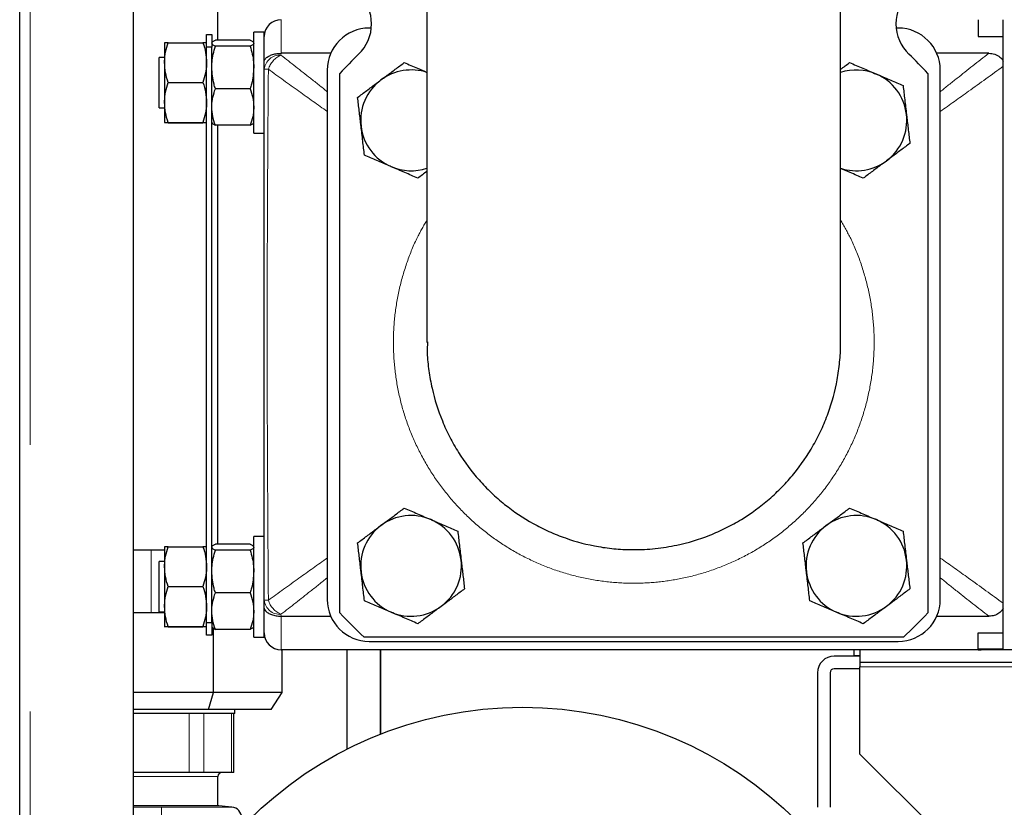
# Model space of a CAD drawing. Header units: millimetres. Extents: x 20 to 263, y 82 to 179.
# Tile 27 of 76: x 101.82 to 106.51, y 91.87 to 95.62. Entities that reach past the tile are written whole.
import ezdxf

# ---------------------------------------------------------------- set-up
doc = ezdxf.new("R2010")
doc.units = ezdxf.units.MM
doc.linetypes.add('PHANTOM', pattern=[12.7, 6.35, -1.27, 1.27, -1.27, 1.27, -1.27])

msp = doc.modelspace()

# ---------------------------------------------------------------- linework, layer by layer
at = {"color": 7, "linetype": 'Continuous', "lineweight": 25}
for p, q in [((101.8186, 85.4636), (101.8186, 112.6636)), ((102.3586, 112.1595), (102.3586, 85.4636)), ((103.7586, 97.1203), (103.7586, 94.0869)), ((105.7286, 94.0869), (105.7286, 97.1203)), ((102.7624, 95.5263), (102.7624, 95.7131)), ((103.4936, 95.5836), (103.4836, 95.5836)), ((106.0036, 95.5836), (105.9936, 95.5836)), ((106.3836, 95.6236), (106.3836, 95.5436)), ((106.5036, 92.6236), (106.5036, 95.6236)), ((102.7086, 95.5536), (102.7336, 95.5536)), ((102.7086, 95.4936), (102.7086, 95.5536)), ((102.7336, 95.5536), (102.7336, 95.4936)), ((102.9836, 95.5636), (102.9336, 95.5636)), ((102.9336, 95.0836), (102.9336, 95.5636)), ((102.9836, 95.5436), (102.9836, 95.5636)), ((102.9836, 95.4254), (102.9836, 95.5436)), ((106.3836, 95.5436), (106.5036, 95.5436)), ((102.5086, 95.5136), (102.5086, 95.5136)), ((102.5086, 95.5136), (102.5086, 95.4193)), ((102.5256, 95.5141), (102.6917, 95.5141)), ((102.7086, 95.5136), (102.7086, 95.5136)), ((102.7336, 95.4936), (102.7086, 95.4936)), ((102.7086, 92.7536), (102.7086, 95.4936)), ((102.7336, 92.7536), (102.7336, 95.4936)), ((102.9167, 95.5263), (102.7506, 95.5263)), ((102.9167, 95.4977), (102.7506, 95.4977)), ((102.5086, 95.4436), (102.4836, 95.4436)), ((102.4836, 95.2835), (102.4836, 95.4436)), ((103.3003, 95.4636), (103.0636, 95.4636)), ((106.4353, 95.4636), (106.1869, 95.4636)), ((102.5086, 95.4193), (102.5086, 95.2293)), ((102.9836, 95.3876), (102.9836, 95.4254)), ((103.2836, 95.3836), (103.2836, 92.8636)), ((103.3436, 92.7991), (103.3436, 95.3681)), ((106.1436, 95.3681), (106.1436, 92.7991)), ((106.2036, 92.8636), (106.2036, 95.3836)), ((102.5256, 95.3245), (102.6917, 95.3245)), ((102.4836, 95.2036), (102.4836, 95.2835)), ((102.9167, 95.2951), (102.7506, 95.2951)), ((102.5086, 95.2293), (102.5086, 95.1336)), ((102.4836, 95.2036), (102.5086, 95.2036)), ((102.5086, 95.1336), (102.5086, 95.1336)), ((102.5256, 95.1341), (102.6917, 95.1341)), ((102.5256, 95.1332), (102.6917, 95.1332)), ((102.7086, 95.1336), (102.7086, 95.1336)), ((102.9167, 95.1209), (102.7506, 95.1209)), ((102.7624, 93.1263), (102.7624, 95.1209)), ((102.9336, 95.0836), (102.9836, 95.0836)), ((102.9836, 93.1636), (102.9336, 93.1636)), ((102.9336, 92.6836), (102.9336, 93.1636)), ((102.3586, 93.0998), (102.4456, 93.0998)), ((102.4456, 93.0998), (102.5086, 93.0998)), ((102.5086, 93.1136), (102.5086, 93.1136)), ((102.5086, 93.1136), (102.5086, 93.0193)), ((102.5256, 93.1141), (102.6917, 93.1141)), ((102.7086, 93.1136), (102.7086, 93.1136)), ((102.9167, 93.1263), (102.7506, 93.1263)), ((102.9167, 93.0977), (102.7506, 93.0977)), ((102.5086, 93.0436), (102.4836, 93.0436)), ((102.4836, 92.8835), (102.4836, 93.0436)), ((102.5086, 93.0193), (102.5086, 92.8293)), ((102.5256, 92.9245), (102.6917, 92.9245)), ((102.4836, 92.8036), (102.4836, 92.8835)), ((102.9167, 92.8951), (102.7506, 92.8951)), ((102.5086, 92.8293), (102.5086, 92.7336)), ((102.9836, 92.8218), (102.9836, 92.8597)), ((102.9836, 92.7036), (102.9836, 92.8218)), ((102.5086, 92.7998), (102.3586, 92.7998)), ((102.4836, 92.8036), (102.5086, 92.8036)), ((103.0636, 92.7836), (103.3003, 92.7836)), ((106.1869, 92.7836), (106.4353, 92.7836)), ((102.5086, 92.7336), (102.5086, 92.7336)), ((102.5256, 92.7341), (102.6917, 92.7341)), ((102.5256, 92.7332), (102.6917, 92.7332)), ((102.7086, 92.7536), (102.7336, 92.7536)), ((102.7086, 92.6936), (102.7086, 92.7536)), ((102.7086, 92.7336), (102.7086, 92.7336)), ((102.7336, 92.7536), (102.7336, 92.6936)), ((102.7415, 92.4198), (102.7415, 92.7261)), ((102.7336, 92.6936), (102.7086, 92.6936)), ((102.9167, 92.7209), (102.7506, 92.7209)), ((102.9336, 92.6836), (102.9836, 92.6836)), ((102.9836, 92.6836), (102.9836, 92.7036)), ((106.0281, 92.6836), (103.4591, 92.6836)), ((106.3836, 92.7036), (106.5036, 92.7036)), ((106.3836, 92.6236), (106.3836, 92.7036)), ((103.4836, 92.6636), (106.0036, 92.6636)), ((106.3836, 92.629), (106.5036, 92.6288)), ((105.8206, 92.6236), (103.0636, 92.6236)), ((103.0689, 92.4198), (103.0689, 92.6236)), ((103.3786, 92.1507), (103.3786, 92.6236)), ((103.5356, 92.6236), (103.5356, 92.2212)), ((103.5386, 92.2223), (103.5386, 92.6236)), ((105.8206, 92.5936), (105.6986, 92.5936)), ((105.7925, 92.6236), (105.7925, 92.5951)), ((105.8206, 92.595), (105.7925, 92.5951)), ((105.8036, 92.5936), (105.8036, 92.5951)), ((112.7796, 92.6236), (105.8206, 92.6236)), ((105.8206, 92.6236), (105.8206, 92.5636)), ((106.3836, 92.6236), (106.3986, 92.6236)), ((112.7796, 92.5636), (105.8206, 92.5636)), ((105.8206, 92.5636), (105.8206, 92.5419)), ((105.8206, 92.1264), (105.8206, 92.5419)), ((105.6186, 92.5136), (105.6186, 91.8736)), ((105.6786, 92.5136), (105.6786, 91.8736)), ((105.8206, 92.5336), (105.6986, 92.5336)), ((102.7415, 92.4198), (102.3586, 92.4198)), ((102.7185, 92.3398), (102.7415, 92.4198)), ((103.0689, 92.4198), (102.7415, 92.4198)), ((103.0158, 92.3398), (103.0689, 92.4198)), ((102.7185, 92.3398), (102.3586, 92.3398)), ((102.8434, 92.3198), (102.3606, 92.3198)), ((103.0158, 92.3398), (102.7185, 92.3398)), ((102.839, 92.0398), (102.839, 92.3198)), ((102.8434, 92.3198), (102.8434, 92.3398)), ((105.8206, 92.1264), (106.3206, 91.6307)), ((102.3606, 92.0398), (102.3586, 92.0398)), ((102.6262, 92.0398), (102.3606, 92.0398)), ((102.6955, 92.0398), (102.6262, 92.0398)), ((102.8283, 92.0398), (102.6955, 92.0398)), ((102.7624, 91.8799), (102.7624, 92.0198)), ((102.839, 92.0398), (102.8283, 92.0398)), ((102.4934, 91.8799), (102.3586, 91.8799)), ((102.7676, 91.8799), (102.4934, 91.8799)), ((102.8298, 91.8744), (102.7676, 91.8799))]:
    msp.add_line(p, q, dxfattribs=at)
at = {"color": 8, "linetype": 'PHANTOM', "lineweight": 18}
for p, q in [((101.8686, 112.6495), (101.8686, 85.4636)), ((103.0636, 95.6236), (103.0636, 95.4636)), ((103.0636, 95.4636), (103.0633, 95.4547)), ((102.4456, 93.0998), (102.4456, 92.7998)), ((103.0633, 92.7925), (103.0636, 92.7836)), ((103.0636, 92.7836), (103.0636, 92.6236)), ((105.8206, 92.5419), (112.7796, 92.5419)), ((102.3606, 92.0398), (102.3606, 92.3198)), ((102.6262, 92.0398), (102.6262, 92.3198)), ((102.6955, 92.0398), (102.6955, 92.3198)), ((102.8283, 92.0398), (102.8283, 92.3198)), ((102.7624, 92.0198), (102.3586, 92.0198)), ((102.4934, 91.8744), (102.3586, 91.8744)), ((102.4934, 91.8246), (102.4934, 91.8744)), ((102.8298, 91.8744), (102.4934, 91.8744))]:
    msp.add_line(p, q, dxfattribs=at)
at = {"color": 7, "linetype": 'Continuous', "lineweight": 25}
msp.add_circle((104.2134, 90.4998), 1.85, dxfattribs=at)
for centre, radius, start, end in [((103.2946, 95.6036), 0.2, 313.6301, 46.3699), ((106.1926, 95.6036), 0.2, 133.6301, 226.3699), ((103.0636, 95.5436), 0.08, 90, 180), ((103.4836, 95.3836), 0.2, 90, 180), ((106.0036, 95.3836), 0.2, 0, 90), ((104.7436, 94.0836), 1.9, 133.6301, 137.4631), ((104.7436, 94.0836), 1.9, 42.5369, 46.3699), ((103.683, 95.1443), 0.24, 71.6241, 126.7041), ((105.8043, 95.1443), 0.24, 66.7041, 108.3759), ((105.8043, 95.1443), 0.24, 6.7041, 66.7041), ((103.683, 95.1443), 0.24, 126.7041, 186.7041), ((105.8043, 95.1443), 0.24, 306.7041, 6.7041), ((103.683, 95.1443), 0.24, 186.7041, 246.7041), ((105.8043, 95.1443), 0.24, 251.6241, 306.7041), ((103.683, 95.1443), 0.24, 246.7041, 288.3759), ((103.683, 93.0229), 0.24, 66.7041, 126.7041), ((103.683, 93.0229), 0.24, 6.7041, 66.7041), ((105.8043, 93.0229), 0.24, 66.7041, 126.7041), ((105.8043, 93.0229), 0.24, 6.7041, 66.7041), ((103.683, 93.0229), 0.24, 126.7041, 186.7041), ((105.8043, 93.0229), 0.24, 126.7041, 186.7041), ((103.683, 93.0229), 0.24, 306.7041, 6.7041), ((105.8043, 93.0229), 0.24, 306.7041, 6.7041), ((103.683, 93.0229), 0.24, 186.7041, 246.7041), ((105.8043, 93.0229), 0.24, 186.7041, 246.7041), ((103.4836, 92.8636), 0.2, 180, 270), ((106.0036, 92.8636), 0.2, 270, 0), ((103.683, 93.0229), 0.24, 246.7041, 306.7041), ((105.8043, 93.0229), 0.24, 246.7041, 306.7041), ((104.7436, 94.0836), 1.9, 222.5369, 227.4631), ((104.7436, 94.0836), 1.9, 312.5369, 317.4631), ((103.0636, 92.7036), 0.08, 180, 270), ((105.6986, 92.5136), 0.08, 90, 180), ((105.6986, 92.5136), 0.02, 90, 180), ((102.7824, 92.0198), 0.02, 90, 180), ((102.8254, 91.8246), 0.05, 0, 85)]:
    msp.add_arc(centre, radius, start, end, dxfattribs=at)
at = {"color": 8, "linetype": 'PHANTOM', "lineweight": 18}
for centre, radius, start, end in [((103.0577, 95.3806), 0.0744, 85.6565, 174.6123), ((103.1073, 95.3545), 0.1095, 113.6832, 162.231), ((103.0004, 94.9974), 0.3905, 89.6092, 92.4588), ((103.0004, 93.251), 0.3917, 267.5456, 270.3864), ((103.0577, 92.8666), 0.0744, 185.3876, 274.3442), ((103.1073, 92.8927), 0.1095, 197.7694, 246.3169)]:
    msp.add_arc(centre, radius, start, end, dxfattribs=at)
at = {"color": 7, "linetype": 'Continuous', "lineweight": 25}
for points, knots in [([(102.5086, 95.4193), (102.5086, 95.4215), (102.5088, 95.4385), (102.5125, 95.4706), (102.5212, 95.4995), (102.5256, 95.5141)], [0, 0, 0, 0, 0.070077, 0.530781, 1, 1, 1, 1]), ([(102.5256, 95.5141), (102.5234, 95.514), (102.5134, 95.5139), (102.5107, 95.5137), (102.5086, 95.5136)], [0, 0, 0, 0, 0.224401, 1, 1, 1, 1]), ([(102.6917, 95.5141), (102.6964, 95.4987), (102.706, 95.4676), (102.7077, 95.4355), (102.7086, 95.4193)], [0, 0, 0, 0, 0.495474, 1, 1, 1, 1]), ([(102.7086, 95.5136), (102.7066, 95.5137), (102.7039, 95.5139), (102.6939, 95.514), (102.6917, 95.5141)], [0, 0, 0, 0, 0.775599, 1, 1, 1, 1]), ([(102.7336, 95.512), (102.7336, 95.5123), (102.7338, 95.5149), (102.7375, 95.5197), (102.7462, 95.5241), (102.7506, 95.5263)], [0, 0, 0, 0, 0.070091, 0.530775, 1, 1, 1, 1]), ([(102.7506, 95.4977), (102.7458, 95.5), (102.7363, 95.5047), (102.7345, 95.5095), (102.7336, 95.512)], [0, 0, 0, 0, 0.495468, 1, 1, 1, 1]), ([(102.7336, 95.3964), (102.7338, 95.4047), (102.7347, 95.439), (102.7437, 95.4724), (102.7506, 95.4977)], [0, 0, 0, 0, 0.242376, 1, 1, 1, 1]), ([(102.9167, 95.5263), (102.9214, 95.5239), (102.931, 95.5193), (102.9327, 95.5144), (102.9336, 95.512)], [0, 0, 0, 0, 0.495468, 1, 1, 1, 1]), ([(102.9336, 95.512), (102.9336, 95.5117), (102.9334, 95.5091), (102.9297, 95.5043), (102.921, 95.4999), (102.9167, 95.4977)], [0, 0, 0, 0, 0.070091, 0.530775, 1, 1, 1, 1]), ([(102.9167, 95.4977), (102.9235, 95.4724), (102.9326, 95.439), (102.9334, 95.4047), (102.9336, 95.3964)], [0, 0, 0, 0, 0.7576242, 1, 1, 1, 1]), ([(102.9836, 95.4254), (102.9836, 95.4254), (102.9836, 95.426), (102.9839, 95.4295), (102.9875, 95.4371), (102.9999, 95.4478), (103.0175, 95.4564), (103.0393, 95.4624), (103.0555, 95.4632), (103.0636, 95.4636)], [0, 0, 0, 0, 0.0017958, 0.0491568, 0.2769524, 0.4753262, 0.6544835, 0.8271165, 1, 1, 1, 1]), ([(106.4353, 95.4636), (106.4447, 95.4628), (106.4634, 95.4613), (106.4882, 95.4477), (106.4987, 95.4335), (106.5036, 95.4269)], [0, 0, 0, 0, 0.344914, 0.692144, 1, 1, 1, 1]), ([(102.5256, 95.3245), (102.5208, 95.3399), (102.5113, 95.371), (102.5095, 95.4031), (102.5086, 95.4193)], [0, 0, 0, 0, 0.495453, 1, 1, 1, 1]), ([(102.7086, 95.4193), (102.7086, 95.417), (102.7084, 95.4), (102.7047, 95.3679), (102.696, 95.3391), (102.6917, 95.3245)], [0, 0, 0, 0, 0.070099, 0.530793, 1, 1, 1, 1]), ([(102.7506, 95.2951), (102.7484, 95.3025), (102.7384, 95.3355), (102.7357, 95.3698), (102.7336, 95.3964)], [0, 0, 0, 0, 0.224386, 1, 1, 1, 1]), ([(102.9336, 95.3964), (102.9316, 95.3698), (102.9289, 95.3355), (102.9189, 95.3025), (102.9167, 95.2951)], [0, 0, 0, 0, 0.7756136, 1, 1, 1, 1]), ([(103.5395, 95.3367), (103.5478, 95.3428), (103.5706, 95.3598), (103.6079, 95.3877), (103.6363, 95.4089), (103.6506, 95.4195)], [0, 0, 0, 0, 0.2191456, 0.6072678, 1, 1, 1, 1]), ([(103.6506, 95.4195), (103.6713, 95.4106), (103.7067, 95.3953), (103.7433, 95.3796), (103.7586, 95.373)], [0, 0, 0, 0, 0.582655, 1, 1, 1, 1]), ([(105.7286, 95.3872), (105.7287, 95.3873), (105.7434, 95.3982), (105.7577, 95.4089), (105.7719, 95.4195)], [0, 0, 0, 0, 0.006271, 1, 1, 1, 1]), ([(105.7719, 95.4195), (105.7926, 95.4106), (105.8343, 95.3926), (105.8774, 95.3741), (105.8992, 95.3647)], [0, 0, 0, 0, 0.495456, 1, 1, 1, 1]), ([(102.9836, 92.8597), (102.9836, 93.1477), (102.9836, 93.7238), (102.9836, 94.5665), (102.9836, 95.121), (102.9836, 95.3876)], [0, 0, 0, 0, 0.34186, 0.683709, 1, 1, 1, 1]), ([(105.8992, 95.3647), (105.9022, 95.3634), (105.9251, 95.3536), (105.9681, 95.335), (106.0069, 95.3183), (106.0265, 95.3099)], [0, 0, 0, 0, 0.070097, 0.530791, 1, 1, 1, 1]), ([(102.5086, 95.2293), (102.5086, 95.2315), (102.5088, 95.2486), (102.5125, 95.2809), (102.5212, 95.3099), (102.5256, 95.3245)], [0, 0, 0, 0, 0.070085, 0.530774, 1, 1, 1, 1]), ([(102.6917, 95.3245), (102.6964, 95.309), (102.706, 95.2778), (102.7077, 95.2456), (102.7086, 95.2293)], [0, 0, 0, 0, 0.495459, 1, 1, 1, 1]), ([(103.4284, 95.2539), (103.4355, 95.2591), (103.457, 95.2752), (103.494, 95.3028), (103.5243, 95.3253), (103.5395, 95.3367)], [0, 0, 0, 0, 0.194809, 0.594666, 1, 1, 1, 1]), ([(106.0265, 95.3099), (106.0291, 95.2876), (106.0344, 95.2424), (106.0399, 95.1958), (106.0426, 95.1723)], [0, 0, 0, 0, 0.495457, 1, 1, 1, 1]), ([(102.7336, 95.208), (102.7336, 95.2101), (102.7338, 95.2257), (102.7375, 95.2552), (102.7462, 95.2817), (102.7506, 95.2951)], [0, 0, 0, 0, 0.070104, 0.530789, 1, 1, 1, 1]), ([(102.9167, 95.2951), (102.9214, 95.2809), (102.931, 95.2524), (102.9327, 95.2229), (102.9336, 95.208)], [0, 0, 0, 0, 0.495457, 1, 1, 1, 1]), ([(102.5256, 95.1341), (102.5208, 95.1495), (102.5113, 95.1807), (102.5095, 95.213), (102.5086, 95.2293)], [0, 0, 0, 0, 0.495453, 1, 1, 1, 1]), ([(102.7086, 95.2293), (102.7086, 95.227), (102.7084, 95.2099), (102.7047, 95.1777), (102.696, 95.1487), (102.6917, 95.1341)], [0, 0, 0, 0, 0.070113, 0.530788, 1, 1, 1, 1]), ([(102.7506, 95.1209), (102.7458, 95.1351), (102.7363, 95.1636), (102.7345, 95.1931), (102.7336, 95.208)], [0, 0, 0, 0, 0.495466, 1, 1, 1, 1]), ([(102.9336, 95.208), (102.9336, 95.2059), (102.9334, 95.1903), (102.9297, 95.1608), (102.921, 95.1343), (102.9167, 95.1209)], [0, 0, 0, 0, 0.07008, 0.530773, 1, 1, 1, 1]), ([(103.4446, 95.1162), (103.4442, 95.1195), (103.4413, 95.1442), (103.4358, 95.1908), (103.4309, 95.2327), (103.4284, 95.2539)], [0, 0, 0, 0, 0.070105, 0.530797, 1, 1, 1, 1]), ([(106.0426, 95.1723), (106.043, 95.169), (106.0459, 95.1443), (106.0514, 95.0977), (106.0563, 95.0558), (106.0588, 95.0347)], [0, 0, 0, 0, 0.070096, 0.530789, 1, 1, 1, 1]), ([(102.5086, 95.1336), (102.5107, 95.1337), (102.5134, 95.1339), (102.5234, 95.134), (102.5256, 95.1341)], [0, 0, 0, 0, 0.775608, 1, 1, 1, 1]), ([(102.5256, 95.1332), (102.5187, 95.1333), (102.5097, 95.1334), (102.5088, 95.1336), (102.5086, 95.1336)], [0, 0, 0, 0, 0.7576234, 1, 1, 1, 1]), ([(102.6917, 95.1341), (102.6939, 95.134), (102.7039, 95.1339), (102.7066, 95.1337), (102.7086, 95.1336)], [0, 0, 0, 0, 0.224392, 1, 1, 1, 1]), ([(102.7086, 95.1336), (102.7084, 95.1336), (102.7076, 95.1334), (102.6985, 95.1333), (102.6917, 95.1332)], [0, 0, 0, 0, 0.242377, 1, 1, 1, 1]), ([(102.7336, 95.1352), (102.7336, 95.1349), (102.7338, 95.1323), (102.7375, 95.1275), (102.7462, 95.1231), (102.7506, 95.1209)], [0, 0, 0, 0, 0.070087, 0.530796, 1, 1, 1, 1]), ([(102.9167, 95.1209), (102.9214, 95.1233), (102.931, 95.1279), (102.9327, 95.1328), (102.9336, 95.1352)], [0, 0, 0, 0, 0.495446, 1, 1, 1, 1]), ([(103.4608, 94.9786), (103.4582, 95.001), (103.4528, 95.0461), (103.4474, 95.0927), (103.4446, 95.1162)], [0, 0, 0, 0, 0.4954572, 1, 1, 1, 1]), ([(106.0588, 95.0347), (106.0447, 95.0241), (106.0163, 95.003), (105.9789, 94.9751), (105.956, 94.958), (105.9477, 94.9518)], [0, 0, 0, 0, 0.388495, 0.780855, 1, 1, 1, 1]), ([(103.588, 94.9238), (103.585, 94.9251), (103.5622, 94.935), (103.5191, 94.9535), (103.4803, 94.9702), (103.4608, 94.9786)], [0, 0, 0, 0, 0.070097, 0.530791, 1, 1, 1, 1]), ([(105.9477, 94.9518), (105.9327, 94.9407), (105.9024, 94.9181), (105.8654, 94.8905), (105.8437, 94.8743), (105.8366, 94.869)], [0, 0, 0, 0, 0.399478, 0.805196, 1, 1, 1, 1]), ([(103.7153, 94.869), (103.6946, 94.8779), (103.6529, 94.8959), (103.6098, 94.9145), (103.588, 94.9238)], [0, 0, 0, 0, 0.495457, 1, 1, 1, 1]), ([(103.7586, 94.9013), (103.7512, 94.8958), (103.7366, 94.8849), (103.7224, 94.8743), (103.7153, 94.869)], [0, 0, 0, 0, 0.505877, 1, 1, 1, 1]), ([(105.8366, 94.869), (105.816, 94.8779), (105.7805, 94.8932), (105.7439, 94.909), (105.7286, 94.9155)], [0, 0, 0, 0, 0.582655, 1, 1, 1, 1]), ([(103.7616, 94.09), (103.7606, 94.072), (103.7581, 94.026), (103.7671, 93.952), (103.7861, 93.8428), (103.8199, 93.7366), (103.8661, 93.6358), (103.9208, 93.5394), (103.9874, 93.4503), (104.0644, 93.3706), (104.1478, 93.2978), (104.2402, 93.2357), (104.3391, 93.186), (104.4419, 93.1449), (104.5496, 93.1169), (104.6594, 93.1028), (104.7498, 93.0989), (104.8468, 93.104), (104.9689, 93.1233), (105.0817, 93.1574), (105.1829, 93.2025), (105.28, 93.2561), (105.3699, 93.3218), (105.4506, 93.398), (105.5245, 93.4809), (105.5877, 93.5729), (105.6386, 93.6717), (105.6809, 93.7747), (105.7106, 93.8828), (105.7245, 93.9932), (105.7307, 94.054), (105.728, 94.0863), (105.7277, 94.0903)], [0, 0, 0, 0, 0.017343, 0.044561, 0.071779, 0.124554, 0.151729, 0.178905, 0.231634, 0.258787, 0.28594, 0.338654, 0.365799, 0.392944, 0.445656, 0.472801, 0.499946, 0.533077, 0.566577, 0.619321, 0.646483, 0.673646, 0.726447, 0.75364, 0.780833, 0.83374, 0.860989, 0.888239, 0.941341, 0.968693, 0.996044, 1, 1, 1, 1]), ([(103.5395, 93.2154), (103.5478, 93.2215), (103.5706, 93.2385), (103.6079, 93.2664), (103.6363, 93.2875), (103.6506, 93.2982)], [0, 0, 0, 0, 0.219145, 0.607269, 1, 1, 1, 1]), ([(103.6506, 93.2982), (103.6713, 93.2893), (103.713, 93.2713), (103.7561, 93.2527), (103.7779, 93.2434)], [0, 0, 0, 0, 0.495456, 1, 1, 1, 1]), ([(105.6608, 93.2154), (105.6691, 93.2215), (105.6919, 93.2385), (105.7293, 93.2664), (105.7577, 93.2875), (105.7719, 93.2982)], [0, 0, 0, 0, 0.219145, 0.607268, 1, 1, 1, 1]), ([(105.7719, 93.2982), (105.7926, 93.2893), (105.8343, 93.2713), (105.8774, 93.2527), (105.8992, 93.2434)], [0, 0, 0, 0, 0.495455, 1, 1, 1, 1]), ([(103.7779, 93.2434), (103.7809, 93.2421), (103.8037, 93.2322), (103.8468, 93.2137), (103.8856, 93.197), (103.9051, 93.1886)], [0, 0, 0, 0, 0.070099, 0.530791, 1, 1, 1, 1]), ([(105.8992, 93.2434), (105.9022, 93.2421), (105.9251, 93.2322), (105.9681, 93.2137), (106.0069, 93.197), (106.0265, 93.1886)], [0, 0, 0, 0, 0.0700984, 0.5307913, 1, 1, 1, 1]), ([(103.4284, 93.1325), (103.4355, 93.1378), (103.457, 93.1539), (103.494, 93.1814), (103.5243, 93.204), (103.5395, 93.2154)], [0, 0, 0, 0, 0.1948054, 0.5946663, 1, 1, 1, 1]), ([(105.5497, 93.1325), (105.5568, 93.1378), (105.5783, 93.1539), (105.6153, 93.1814), (105.6456, 93.204), (105.6608, 93.2154)], [0, 0, 0, 0, 0.1948057, 0.5946661, 1, 1, 1, 1]), ([(103.9051, 93.1886), (103.9078, 93.1662), (103.9131, 93.1211), (103.9186, 93.0745), (103.9213, 93.051)], [0, 0, 0, 0, 0.4954572, 1, 1, 1, 1]), ([(106.0265, 93.1886), (106.0291, 93.1662), (106.0344, 93.1211), (106.0399, 93.0745), (106.0426, 93.051)], [0, 0, 0, 0, 0.495457, 1, 1, 1, 1]), ([(102.5086, 93.0193), (102.5086, 93.0215), (102.5088, 93.0385), (102.5125, 93.0706), (102.5212, 93.0995), (102.5256, 93.1141)], [0, 0, 0, 0, 0.070077, 0.530776, 1, 1, 1, 1]), ([(102.5256, 93.1141), (102.5234, 93.114), (102.5134, 93.1139), (102.5107, 93.1137), (102.5086, 93.1136)], [0, 0, 0, 0, 0.224401, 1, 1, 1, 1]), ([(102.6917, 93.1141), (102.6964, 93.0987), (102.706, 93.0676), (102.7077, 93.0355), (102.7086, 93.0193)], [0, 0, 0, 0, 0.495474, 1, 1, 1, 1]), ([(102.7086, 93.1136), (102.7066, 93.1137), (102.7039, 93.1139), (102.6939, 93.114), (102.6917, 93.1141)], [0, 0, 0, 0, 0.775599, 1, 1, 1, 1]), ([(102.7336, 93.112), (102.7336, 93.1123), (102.7338, 93.1149), (102.7375, 93.1197), (102.7462, 93.1241), (102.7506, 93.1263)], [0, 0, 0, 0, 0.07009, 0.530775, 1, 1, 1, 1]), ([(102.7506, 93.0977), (102.7458, 93.1), (102.7363, 93.1047), (102.7345, 93.1095), (102.7336, 93.112)], [0, 0, 0, 0, 0.495468, 1, 1, 1, 1]), ([(102.7336, 92.9964), (102.7338, 93.0047), (102.7347, 93.039), (102.7437, 93.0724), (102.7506, 93.0977)], [0, 0, 0, 0, 0.242372, 1, 1, 1, 1]), ([(102.9167, 93.1263), (102.9214, 93.1239), (102.931, 93.1193), (102.9327, 93.1144), (102.9336, 93.112)], [0, 0, 0, 0, 0.495468, 1, 1, 1, 1]), ([(102.9336, 93.112), (102.9336, 93.1117), (102.9334, 93.1091), (102.9297, 93.1043), (102.921, 93.0999), (102.9167, 93.0977)], [0, 0, 0, 0, 0.07009, 0.530775, 1, 1, 1, 1]), ([(102.9167, 93.0977), (102.9235, 93.0724), (102.9326, 93.039), (102.9334, 93.0047), (102.9336, 92.9964)], [0, 0, 0, 0, 0.757628, 1, 1, 1, 1]), ([(103.4446, 92.9949), (103.4442, 92.9982), (103.4413, 93.0229), (103.4358, 93.0695), (103.4309, 93.1114), (103.4284, 93.1325)], [0, 0, 0, 0, 0.070096, 0.530789, 1, 1, 1, 1]), ([(105.5659, 92.9949), (105.5655, 92.9982), (105.5626, 93.0229), (105.5572, 93.0695), (105.5522, 93.1114), (105.5497, 93.1325)], [0, 0, 0, 0, 0.0700966, 0.5307891, 1, 1, 1, 1]), ([(103.9213, 93.051), (103.9217, 93.0477), (103.9246, 93.023), (103.9301, 92.9764), (103.935, 92.9345), (103.9375, 92.9133)], [0, 0, 0, 0, 0.0701, 0.530791, 1, 1, 1, 1]), ([(106.0426, 93.051), (106.043, 93.0477), (106.0459, 93.023), (106.0514, 92.9764), (106.0563, 92.9345), (106.0588, 92.9133)], [0, 0, 0, 0, 0.0701, 0.530791, 1, 1, 1, 1]), ([(102.5256, 92.9245), (102.5208, 92.9399), (102.5113, 92.971), (102.5095, 93.0031), (102.5086, 93.0193)], [0, 0, 0, 0, 0.495451, 1, 1, 1, 1]), ([(102.7086, 93.0193), (102.7086, 93.017), (102.7084, 93), (102.7047, 92.9679), (102.696, 92.9391), (102.6917, 92.9245)], [0, 0, 0, 0, 0.0700943, 0.5307998, 1, 1, 1, 1]), ([(102.7506, 92.8951), (102.7484, 92.9025), (102.7384, 92.9355), (102.7357, 92.9698), (102.7336, 92.9964)], [0, 0, 0, 0, 0.22439, 1, 1, 1, 1]), ([(102.9336, 92.9964), (102.9316, 92.9698), (102.9289, 92.9355), (102.9189, 92.9025), (102.9167, 92.8951)], [0, 0, 0, 0, 0.77561, 1, 1, 1, 1]), ([(103.4608, 92.8573), (103.4582, 92.8797), (103.4528, 92.9248), (103.4474, 92.9714), (103.4446, 92.9949)], [0, 0, 0, 0, 0.495455, 1, 1, 1, 1]), ([(105.5821, 92.8573), (105.5795, 92.8797), (105.5742, 92.9248), (105.5687, 92.9714), (105.5659, 92.9949)], [0, 0, 0, 0, 0.495455, 1, 1, 1, 1]), ([(102.5086, 92.8293), (102.5086, 92.8315), (102.5088, 92.8486), (102.5125, 92.8809), (102.5212, 92.9099), (102.5256, 92.9245)], [0, 0, 0, 0, 0.0700888, 0.5307758, 1, 1, 1, 1]), ([(102.6917, 92.9245), (102.6964, 92.909), (102.706, 92.8778), (102.7077, 92.8456), (102.7086, 92.8293)], [0, 0, 0, 0, 0.4954565, 1, 1, 1, 1]), ([(103.9375, 92.9133), (103.9234, 92.9028), (103.895, 92.8817), (103.8576, 92.8538), (103.8346, 92.8367), (103.8264, 92.8305)], [0, 0, 0, 0, 0.388493, 0.780854, 1, 1, 1, 1]), ([(106.0588, 92.9133), (106.0447, 92.9028), (106.0163, 92.8817), (105.9789, 92.8538), (105.956, 92.8367), (105.9477, 92.8305)], [0, 0, 0, 0, 0.388492, 0.780854, 1, 1, 1, 1]), ([(102.7336, 92.808), (102.7336, 92.8101), (102.7338, 92.8257), (102.7375, 92.8552), (102.7462, 92.8817), (102.7506, 92.8951)], [0, 0, 0, 0, 0.070104, 0.530783, 1, 1, 1, 1]), ([(102.9167, 92.8951), (102.9214, 92.8809), (102.931, 92.8524), (102.9327, 92.8229), (102.9336, 92.808)], [0, 0, 0, 0, 0.4954595, 1, 1, 1, 1]), ([(102.5256, 92.7341), (102.5208, 92.7495), (102.5113, 92.7807), (102.5095, 92.813), (102.5086, 92.8293)], [0, 0, 0, 0, 0.495446, 1, 1, 1, 1]), ([(102.7086, 92.8293), (102.7086, 92.827), (102.7084, 92.8099), (102.7047, 92.7777), (102.696, 92.7487), (102.6917, 92.7341)], [0, 0, 0, 0, 0.070109, 0.530786, 1, 1, 1, 1]), ([(102.9836, 92.8218), (102.9836, 92.8218), (102.9836, 92.8212), (102.9839, 92.8177), (102.9875, 92.8101), (102.9999, 92.7994), (103.0175, 92.7908), (103.0393, 92.7848), (103.0555, 92.784), (103.0636, 92.7836)], [0, 0, 0, 0, 0.001796, 0.049157, 0.276954, 0.475328, 0.654483, 0.827117, 1, 1, 1, 1]), ([(103.588, 92.8025), (103.585, 92.8038), (103.5622, 92.8136), (103.5191, 92.8322), (103.4803, 92.8489), (103.4608, 92.8573)], [0, 0, 0, 0, 0.070099, 0.530791, 1, 1, 1, 1]), ([(103.8264, 92.8305), (103.8114, 92.8193), (103.7811, 92.7968), (103.7441, 92.7692), (103.7224, 92.753), (103.7153, 92.7477)], [0, 0, 0, 0, 0.399479, 0.805193, 1, 1, 1, 1]), ([(105.7094, 92.8025), (105.7064, 92.8038), (105.6835, 92.8136), (105.6404, 92.8322), (105.6017, 92.8489), (105.5821, 92.8573)], [0, 0, 0, 0, 0.0700984, 0.5307913, 1, 1, 1, 1]), ([(105.9477, 92.8305), (105.9327, 92.8193), (105.9024, 92.7968), (105.8654, 92.7692), (105.8437, 92.753), (105.8366, 92.7477)], [0, 0, 0, 0, 0.399479, 0.805194, 1, 1, 1, 1]), ([(106.5036, 92.8203), (106.4988, 92.8138), (106.489, 92.8006), (106.4672, 92.788), (106.4485, 92.7839), (106.4379, 92.7837), (106.4353, 92.7836)], [0, 0, 0, 0, 0.302925, 0.60613, 0.906089, 1, 1, 1, 1]), ([(102.7506, 92.7209), (102.7458, 92.7351), (102.7363, 92.7636), (102.7345, 92.7931), (102.7336, 92.808)], [0, 0, 0, 0, 0.49547, 1, 1, 1, 1]), ([(102.9336, 92.808), (102.9336, 92.8059), (102.9334, 92.7903), (102.9297, 92.7608), (102.921, 92.7343), (102.9167, 92.7209)], [0, 0, 0, 0, 0.0700842, 0.5307728, 1, 1, 1, 1]), ([(103.7153, 92.7477), (103.6946, 92.7566), (103.6529, 92.7746), (103.6098, 92.7931), (103.588, 92.8025)], [0, 0, 0, 0, 0.495456, 1, 1, 1, 1]), ([(105.8366, 92.7477), (105.816, 92.7566), (105.7742, 92.7746), (105.7311, 92.7931), (105.7094, 92.8025)], [0, 0, 0, 0, 0.495456, 1, 1, 1, 1]), ([(102.5086, 92.7336), (102.5107, 92.7337), (102.5134, 92.7339), (102.5234, 92.734), (102.5256, 92.7341)], [0, 0, 0, 0, 0.775608, 1, 1, 1, 1]), ([(102.5256, 92.7332), (102.5187, 92.7333), (102.5097, 92.7334), (102.5088, 92.7336), (102.5086, 92.7336)], [0, 0, 0, 0, 0.757623, 1, 1, 1, 1]), ([(102.6917, 92.7341), (102.6939, 92.734), (102.7039, 92.7339), (102.7066, 92.7337), (102.7086, 92.7336)], [0, 0, 0, 0, 0.224392, 1, 1, 1, 1]), ([(102.7086, 92.7336), (102.7084, 92.7336), (102.7076, 92.7334), (102.6985, 92.7333), (102.6917, 92.7332)], [0, 0, 0, 0, 0.242377, 1, 1, 1, 1]), ([(102.7336, 92.7352), (102.7336, 92.7349), (102.7338, 92.7323), (102.7375, 92.7275), (102.7462, 92.7231), (102.7506, 92.7209)], [0, 0, 0, 0, 0.070087, 0.530795, 1, 1, 1, 1]), ([(102.9167, 92.7209), (102.9214, 92.7233), (102.931, 92.7279), (102.9327, 92.7328), (102.9336, 92.7352)], [0, 0, 0, 0, 0.4954468, 1, 1, 1, 1])]:
    msp.add_open_spline(points, degree=3, knots=knots, dxfattribs=at)
at = {"color": 8, "linetype": 'PHANTOM', "lineweight": 18}
for points, knots in [([(103.0633, 95.4547), (103.1103, 95.4182), (103.1842, 95.3606), (103.257, 95.3022), (103.2836, 95.2809)], [0, 0, 0, 0, 0.635305, 1, 1, 1, 1]), ([(106.2036, 95.2809), (106.2302, 95.3022), (106.3068, 95.3636), (106.3845, 95.4241), (106.4353, 95.4636)], [0, 0, 0, 0, 0.346898, 1, 1, 1, 1]), ([(106.5036, 95.402), (106.4486, 95.3621), (106.349, 95.2897), (106.2486, 95.2186), (106.2036, 95.1868)], [0, 0, 0, 0, 0.551805, 1, 1, 1, 1]), ([(103.003, 95.3879), (103.0012, 95.1213), (102.9973, 94.5666), (102.9971, 93.7237), (103.001, 93.1474), (103.003, 92.8593)], [0, 0, 0, 0, 0.316283, 0.658147, 1, 1, 1, 1]), ([(103.2836, 95.1868), (103.2386, 95.2186), (103.1448, 95.2851), (103.0516, 95.3527), (103.003, 95.3879)], [0, 0, 0, 0, 0.479321, 1, 1, 1, 1]), ([(105.7286, 94.6699), (105.7453, 94.6408), (105.7837, 94.5739), (105.8283, 94.4616), (105.8638, 94.3359), (105.8847, 94.207), (105.8911, 94.0769), (105.8824, 93.9472), (105.8594, 93.8194), (105.8224, 93.6952), (105.7714, 93.5762), (105.7075, 93.4637), (105.6316, 93.3591), (105.5442, 93.2639), (105.4469, 93.1792), (105.3407, 93.1057), (105.2269, 93.045), (105.1071, 92.9973), (104.9854, 92.964), (104.8638, 92.9447), (104.7408, 92.9382), (104.6149, 92.9454), (104.4879, 92.9671), (104.364, 93.0027), (104.2451, 93.0523), (104.1323, 93.1147), (104.0272, 93.1893), (103.9314, 93.2755), (103.8456, 93.3718), (103.7711, 93.477), (103.7091, 93.5901), (103.66, 93.7093), (103.6244, 93.8334), (103.6033, 93.9607), (103.5963, 94.0897), (103.6037, 94.2187), (103.6258, 94.3462), (103.6622, 94.4703), (103.706, 94.5792), (103.7431, 94.6431), (103.7586, 94.6697)], [0, 0, 0, 0, 0.020855, 0.047964, 0.074952, 0.102027, 0.129014, 0.155852, 0.182775, 0.209612, 0.236358, 0.263189, 0.289934, 0.316629, 0.343409, 0.370104, 0.396771, 0.423523, 0.45019, 0.475107, 0.500023, 0.526674, 0.553409, 0.58006, 0.60671, 0.633446, 0.660096, 0.686752, 0.713493, 0.740149, 0.766823, 0.793581, 0.820255, 0.846962, 0.873753, 0.90046, 0.927227, 0.954079, 0.980846, 1, 1, 1, 1]), ([(103.003, 92.8593), (103.0516, 92.8945), (103.1448, 92.9621), (103.2386, 93.0286), (103.2836, 93.0604)], [0, 0, 0, 0, 0.520679, 1, 1, 1, 1]), ([(106.2036, 93.0604), (106.2486, 93.0286), (106.349, 92.9575), (106.4486, 92.8851), (106.5036, 92.8452)], [0, 0, 0, 0, 0.448195, 1, 1, 1, 1]), ([(103.2836, 92.9663), (103.257, 92.945), (103.1842, 92.8866), (103.1103, 92.829), (103.0633, 92.7925)], [0, 0, 0, 0, 0.364694, 1, 1, 1, 1]), ([(106.4353, 92.7836), (106.3845, 92.8231), (106.3068, 92.8836), (106.2302, 92.945), (106.2036, 92.9663)], [0, 0, 0, 0, 0.653103, 1, 1, 1, 1])]:
    msp.add_open_spline(points, degree=3, knots=knots, dxfattribs=at)

doc.saveas('drawing.dxf')
